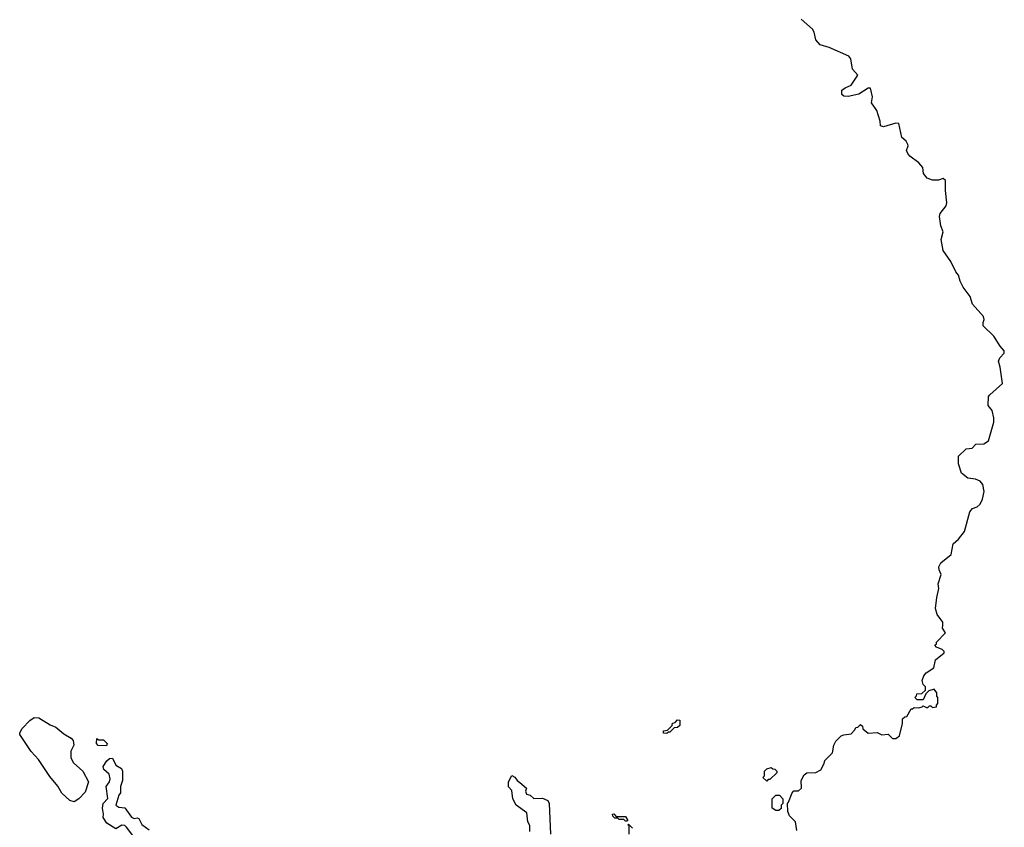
# Model space of a CAD drawing. Extents: x 2737311 to 2867920, y 875798 to 1012690.
# Tile 17 of 79: x 2855900 to 2862312, y 898650 to 903906. Entities that reach past the tile are written whole.
import ezdxf

# ---------------------------------------------------------------- set-up
doc = ezdxf.new("R2010")
doc.units = 0

msp = doc.modelspace()

# ---------------------------------------------------------------- linework, layer by layer
at = {"layer": '0CON20XD'}
for points in [[(2861755, 902975.8), (2861697.8, 903017.8), (2861684, 903035), (2861676.2, 903055), (2861686.7, 903085), (2861683.8, 903095), (2861673.3, 903115), (2861645, 903140), (2861625, 903231.2), (2861605, 903232.9), (2861525, 903209.2), (2861506, 903216), (2861503.3, 903245), (2861482.9, 903315), (2861448, 903365), (2861454.4, 903405), (2861440.7, 903460.7), (2861425, 903460), (2861365, 903420.8), (2861295, 903406.7), (2861268.3, 903408.3), (2861255, 903420), (2861255, 903447.5), (2861275, 903463.8), (2861315, 903480.8), (2861358.8, 903545), (2861323.8, 903585), (2861312.5, 903652.5), (2861299.3, 903669.3), (2861172.5, 903725), (2861112.6, 903742.6), (2861085.5, 903775.5), (2861074.4, 903825), (2861063.8, 903843.8), (2860989.8, 903909.8)], [(2860961.7, 898628.3), (2860952.5, 898685), (2860912.5, 898725), (2860903, 898753), (2860900, 898805), (2860907, 898813), (2860930, 898875), (2860941.7, 898888.3), (2860971.7, 898888.3), (2860992.5, 898905), (2860990, 898955), (2861008, 898992), (2861026.2, 899003.8), (2861085, 899006.7), (2861117.5, 899025), (2861140, 899065), (2861142.5, 899085), (2861192.5, 899135), (2861202.5, 899185), (2861215, 899210), (2861250, 899245), (2861267.5, 899252.5), (2861315, 899257.5), (2861340, 899285), (2861345, 899300), (2861358.3, 899301.7), (2861375, 899320), (2861388.3, 899308.3), (2861391.7, 899291.7), (2861425, 899262.5), (2861485, 899267.5), (2861515, 899252.5), (2861555, 899256.7), (2861585, 899227.5), (2861605, 899227.5), (2861630, 899245), (2861650, 899325), (2861650, 899355), (2861665, 899370), (2861678.3, 899371.7), (2861705, 899420), (2861715, 899420), (2861725, 899430), (2861755, 899427.5), (2861777, 899433), (2861785, 899440), (2861805, 899430), (2861815, 899430), (2861825, 899440), (2861835, 899440), (2861845, 899430), (2861870, 899435), (2861870, 899445), (2861880, 899455), (2861880, 899495), (2861873, 899503), (2861872.5, 899525), (2861855, 899550), (2861821.7, 899538.3), (2861801.7, 899518.3), (2861785, 899480), (2861745, 899480), (2861730, 899495), (2861740, 899505), (2861741.7, 899518.3), (2861775, 899520), (2861798.3, 899541.7), (2861800, 899565), (2861785, 899580), (2861777.5, 899605), (2861787.5, 899635), (2861804, 899656), (2861853, 899687), (2861865, 899740), (2861920, 899785), (2861920, 899795), (2861908.3, 899808.3), (2861871.7, 899821.7), (2861860, 899835), (2861870, 899845), (2861870, 899855), (2861930, 899915), (2861910, 899945), (2861912.5, 899965), (2861912.5, 899985), (2861875.8, 900035), (2861864.2, 900075), (2861872, 900145), (2861886.7, 900205), (2861882, 900235), (2861902, 900295), (2861888, 900325), (2861886, 900345), (2861898.8, 900371.2), (2861966.7, 900425), (2861978.8, 900495), (2862015, 900526.2), (2862052.5, 900575), (2862087.3, 900702.7), (2862104.4, 900725.6), (2862135, 900735.8), (2862155, 900753.8), (2862171.4, 900785), (2862181.4, 900835), (2862171.7, 900881.7), (2862155, 900903.8), (2862125, 900916.2), (2862075, 900922.5), (2862034.2, 900954.2), (2862014, 901015), (2862014, 901065), (2862065, 901113.8), (2862103.3, 901116.7), (2862126.1, 901143.9), (2862180, 901145), (2862208.8, 901165), (2862244, 901286), (2862244.2, 901315), (2862233.4, 901363.4), (2862206.4, 901396.4), (2862208.8, 901455), (2862217.5, 901465), (2862301.7, 901538.3), (2862286, 901645), (2862273.8, 901685), (2862283.8, 901705), (2862312.5, 901735), (2862311.7, 901751.7), (2862285, 901782.5), (2862245, 901846.2), (2862174.2, 901914.2), (2862173.8, 901935), (2862182, 901955), (2862176, 901975), (2862104.3, 902054.3), (2862090.8, 902105), (2862045, 902166.2), (2862024.6, 902204.6), (2862013.4, 902243.4), (2861997.1, 902265), (2861965, 902333.3), (2861913.8, 902405), (2861901.2, 902475), (2861914.2, 902525), (2861899.2, 902565), (2861890, 902625), (2861893.8, 902645), (2861934, 902695), (2861939.2, 902715), (2861928.6, 902795), (2861928.8, 902858.8), (2861915, 902872.5), (2861883, 902863), (2861845, 902862.5), (2861810, 902875), (2861786.7, 902905), (2861780.8, 902945), (2861755, 902975.8)], [(2856255, 898814.7), (2856225, 898824.5), (2856175, 898872.9), (2856148, 898918), (2856095, 898981.4), (2856021.8, 899091.8), (2855975, 899144.4), (2855900.5, 899255), (2855899.5, 899265), (2855915, 899292.9), (2855965.8, 899345), (2855994, 899365), (2856025, 899362.2), (2856097.2, 899317.2), (2856135, 899302.2), (2856187.9, 899257.9), (2856235, 899230.6), (2856247.1, 899215), (2856251.8, 899185), (2856232.5, 899145), (2856231.8, 899101.8), (2856250.5, 899070.5), (2856310, 899015), (2856348.6, 898945), (2856325, 898879.2), (2856285.5, 898835), (2856255, 898814.7)], [(2860115, 899260), (2860091.7, 899261.7), (2860091.7, 899278.3), (2860118.3, 899281.7), (2860148.3, 899311.7), (2860151.7, 899328.3), (2860168.3, 899331.7), (2860185, 899350), (2860198.3, 899348.3), (2860198.3, 899311.7), (2860185, 899300), (2860161.7, 899298.3), (2860135, 899270), (2860125, 899270), (2860115, 899260)], [(2856465, 899180), (2856411.7, 899181.7), (2856400, 899195), (2856401.7, 899228.3), (2856415, 899220), (2856445, 899220), (2856470, 899195), (2856465, 899180)], [(2856636.4, 898596.4), (2856595, 898651.2), (2856585, 898661.2), (2856565, 898663.8), (2856525, 898640), (2856466.7, 898676.7), (2856443.6, 898713.6), (2856446.2, 898735), (2856438.8, 898775), (2856443.3, 898805), (2856473.6, 898836.4), (2856462.5, 898915), (2856483.6, 898946.4), (2856488, 898965), (2856481.2, 898995), (2856446.7, 899026.7), (2856443.3, 899045), (2856466.4, 899083.6), (2856485, 899097.5), (2856505, 899100), (2856526.7, 899055), (2856561.7, 899031.7), (2856568.8, 899015), (2856570, 898955), (2856556.7, 898915), (2856556.7, 898875), (2856545, 898860), (2856526.7, 898795), (2856545, 898780), (2856585, 898777.5), (2856626.7, 898715), (2856645, 898706.2), (2856665, 898711.2), (2856675, 898706.7), (2856695, 898668), (2856743.3, 898633.3)], [(2860765, 898950), (2860740, 898975), (2860750, 898985), (2860750, 899015), (2860765, 899030), (2860795, 899040), (2860805, 899030), (2860818.3, 899028.3), (2860830, 899015), (2860830, 899005), (2860785, 898960), (2860775, 898960), (2860765, 898950)], [(2859223, 898623), (2859221.7, 898661.7), (2859210, 898685), (2859202.5, 898745), (2859132.5, 898795), (2859112.5, 898835), (2859105, 898890), (2859083, 898913), (2859083.3, 898945), (2859105, 898986.7), (2859125, 898976.7), (2859140, 898955), (2859157.5, 898942.5), (2859200, 898905), (2859194, 898886), (2859200, 898865), (2859225, 898860), (2859248.3, 898838.3), (2859305, 898840), (2859340, 898825), (2859347.5, 898805), (2859356.2, 898605)], [(2860845, 898760), (2860825, 898760), (2860800, 898775), (2860800, 898835), (2860825, 898860), (2860848.3, 898858.3), (2860870, 898835), (2860870, 898805), (2860860, 898795), (2860858.3, 898771.7), (2860845, 898760)], [(2859855, 898690), (2859845, 898690), (2859835, 898700), (2859805, 898700), (2859795, 898710), (2859775, 898710), (2859761.7, 898721.7), (2859760, 898735), (2859768.3, 898738.3), (2859785, 898720), (2859845, 898720), (2859860, 898695), (2859855, 898690)], [(2859870, 898605), (2859870, 898660), (2859860, 898665), (2859865, 898670), (2859890, 898645)]]:
    msp.add_lwpolyline(points, dxfattribs=at)

doc.saveas('drawing.dxf')
